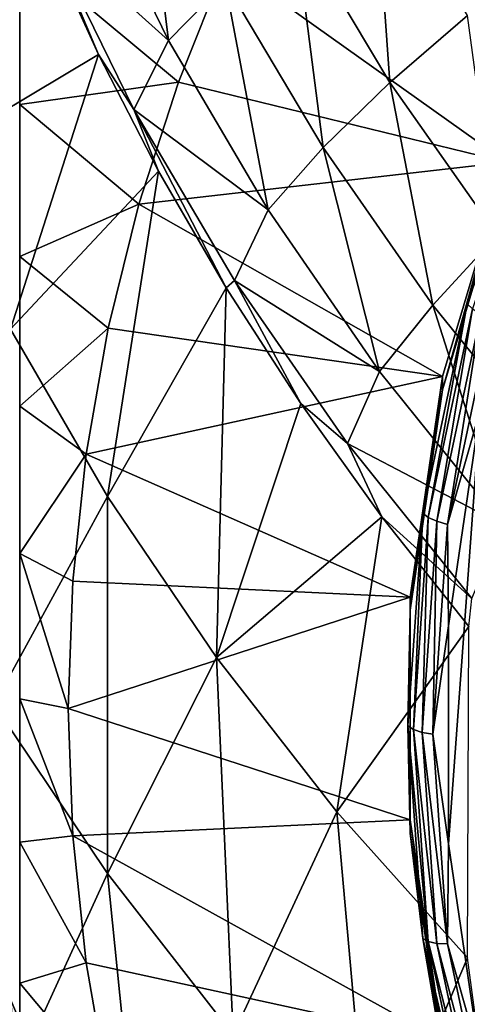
# Model space of a CAD drawing. Header units: metres. Extents: x -81 to 81, y -160 to 24.
# Tile 5 of 256: x -11 to -8.68, y -150.37 to -145.27. Entities that reach past the tile are written whole.
import ezdxf

# ---------------------------------------------------------------- set-up
doc = ezdxf.new("R2010")
doc.units = ezdxf.units.M
doc.layers.add('solid_501850_SW0001', color=7, linetype='CONTINUOUS')

msp = doc.modelspace()

# ---------------------------------------------------------------- linework, layer by layer
at = {"layer": 'solid_501850_SW0001'}
for points in [[(-11, -142.998276, 168.225082), (-11, -152.01149, 171.50563), (-11.486273, -144.240814, 168.677322)], [(-11, -142.998276, 168.225082), (-11, -153.098541, 168.518982), (-11, -152.01149, 171.50563)], [(-11, -152.396133, 168.078796), (-11, -153.098541, 168.518982), (-11, -142.998276, 168.225082)], [(-11, -145.708694, 165.492249), (-11, -142.998276, 168.225082), (-11, -144.906342, 165.352737)], [(-11, -146.496063, 165.658737), (-11, -142.998276, 168.225082), (-11, -145.708694, 165.492249)], [(-11, -147.271515, 165.854065), (-11, -142.998276, 168.225082), (-11, -146.496063, 165.658737)], [(-11, -148.035828, 166.079575), (-11, -142.998276, 168.225082), (-11, -147.271515, 165.854065)], [(-11, -148.789398, 166.336182), (-11, -142.998276, 168.225082), (-11, -148.035828, 166.079575)], [(-11, -149.531616, 166.623993), (-11, -142.998276, 168.225082), (-11, -148.789398, 166.336182)], [(-11, -151.691833, 167.669937), (-11, -152.396133, 168.078796), (-11, -142.998276, 168.225082)], [(-11, -150.981644, 167.291351), (-11, -151.691833, 167.669937), (-11, -142.998276, 168.225082)], [(-11, -150.26207, 166.942535), (-11, -150.981644, 167.291351), (-11, -142.998276, 168.225082)], [(-11, -149.531616, 166.623993), (-11, -150.26207, 166.942535), (-11, -142.998276, 168.225082)], [(-10.677182, -144.456573, 189.912781), (-10.229884, -145.376465, 190.267822), (-10.378169, -144.180313, 190.355942)], [(-10.229884, -145.376465, 190.267822), (-9.937436, -145.07579, 190.699341), (-10.378169, -144.180313, 190.355942)], [(-11.486273, -144.240814, 168.677322), (-11, -152.01149, 171.50563), (-11.814212, -145.528336, 169.14595)], [(-10.864891, -144.850891, 189.427689), (-11.096141, -144.262466, 189.22551), (-11.485128, -145.981079, 187.374039)], [(-10.864378, -144.804901, 189.45314), (-10.229884, -145.376465, 190.267822), (-10.677182, -144.456573, 189.912781)], [(-9.579796, -144.763535, 191.069107), (-9.083371, -145.593506, 191.387436), (-9.165058, -144.446762, 191.368774)], [(-9.083371, -145.593506, 191.387436), (-8.682031, -145.247467, 191.672592), (-9.165058, -144.446762, 191.368774)], [(-9.937436, -145.07579, 190.699341), (-9.430161, -145.931778, 191.030457), (-9.579796, -144.763535, 191.069107)], [(-9.430161, -145.931778, 191.030457), (-9.083371, -145.593506, 191.387436), (-9.579796, -144.763535, 191.069107)], [(-10.864378, -144.804901, 189.45314), (-10.864891, -144.850891, 189.427689), (-10.593789, -145.449799, 189.635071)], [(-10.864378, -144.804901, 189.45314), (-10.593789, -145.449799, 189.635071), (-10.410191, -145.734161, 189.813705)], [(-10.864378, -144.804901, 189.45314), (-10.410191, -145.734161, 189.813705), (-10.229884, -145.376465, 190.267822)], [(-10.593789, -145.449799, 189.635071), (-10.864891, -144.850891, 189.427689), (-11.485128, -145.981079, 187.374039)], [(-10.179538, -145.591797, 165.018753), (-11, -145.708694, 165.492249), (-11, -144.906342, 165.352737)], [(-9.931675, -144.972946, 164.793503), (-10.179538, -145.591797, 165.018753), (-11, -144.906342, 165.352737)], [(-8.480353, -146.006638, 165.169739), (-10.179538, -145.591797, 165.018753), (-9.931675, -144.972946, 164.793503)], [(-7.990956, -144.947876, 164.784378), (-8.480353, -146.006638, 165.169739), (-9.931675, -144.972946, 164.793503)], [(-10.229884, -145.376465, 190.267822), (-9.714553, -146.254639, 190.609711), (-9.937436, -145.07579, 190.699341)], [(-9.714553, -146.254639, 190.609711), (-9.430161, -145.931778, 191.030457), (-9.937436, -145.07579, 190.699341)], [(-9.083371, -145.593506, 191.387436), (-8.527552, -146.385864, 191.693512), (-8.682031, -145.247467, 191.672592)], [(-10.410191, -145.734161, 189.813705), (-9.714553, -146.254639, 190.609711), (-10.229884, -145.376465, 190.267822)], [(-10.593789, -145.449799, 189.635071), (-11.485128, -145.981079, 187.374039), (-11.049565, -146.872726, 187.704376)], [(-10.282425, -146.054535, 189.845581), (-10.593789, -145.449799, 189.635071), (-11.049565, -146.872726, 187.704376)], [(-10.410191, -145.734161, 189.813705), (-10.593789, -145.449799, 189.635071), (-10.282425, -146.054535, 189.845581)], [(-11.814212, -145.528336, 169.14595), (-11, -152.01149, 171.50563), (-11.979311, -146.843048, 169.624466)], [(-10.179538, -145.591797, 165.018753), (-10.383663, -146.224121, 165.248901), (-11, -145.708694, 165.492249)], [(-8.480353, -146.006638, 165.169739), (-10.383663, -146.224121, 165.248901), (-10.179538, -145.591797, 165.018753)], [(-9.430161, -145.931778, 191.030457), (-8.861955, -146.748245, 191.348541), (-9.083371, -145.593506, 191.387436)], [(-8.861955, -146.748245, 191.348541), (-8.527552, -146.385864, 191.693512), (-9.083371, -145.593506, 191.387436)], [(-8.305872, -145.695389, 164.777847), (-8.683877, -146.741791, 165.158707), (-8.480349, -146.075012, 164.981796)], [(-8.656402, -146.767807, 165.108795), (-8.683877, -146.741791, 165.158707), (-8.305872, -145.695389, 164.777847)], [(-10.383663, -146.224121, 165.248901), (-11, -146.496063, 165.658737), (-11, -145.708694, 165.492249)], [(-10.410191, -145.734161, 189.813705), (-10.282425, -146.054535, 189.845581), (-9.932308, -146.659134, 190.056458)], [(-10.410191, -145.734161, 189.813705), (-9.932308, -146.659134, 190.056458), (-9.888206, -146.620667, 190.160614)], [(-10.410191, -145.734161, 189.813705), (-9.888206, -146.620667, 190.160614), (-9.714553, -146.254639, 190.609711)], [(-9.714553, -146.254639, 190.609711), (-9.136934, -147.091675, 190.937927), (-9.430161, -145.931778, 191.030457)], [(-9.136934, -147.091675, 190.937927), (-8.861955, -146.748245, 191.348541), (-9.430161, -145.931778, 191.030457)], [(-8.480353, -146.006638, 165.169739), (-8.811751, -147.118073, 165.574265), (-10.383663, -146.224121, 165.248901)], [(-8.811757, -147.186493, 165.386337), (-8.811751, -147.118073, 165.574265), (-8.480353, -146.006638, 165.169739)], [(-8.811757, -147.186493, 165.386337), (-8.480353, -146.006638, 165.169739), (-8.480349, -146.075012, 164.981796)], [(-10.282425, -146.054535, 189.845581), (-11.049565, -146.872726, 187.704376), (-10.547121, -147.73941, 188.026917)], [(-9.932308, -146.659134, 190.056458), (-10.282425, -146.054535, 189.845581), (-10.547121, -147.73941, 188.026917)], [(-8.683877, -146.741791, 165.158707), (-8.811757, -147.186493, 165.386337), (-8.480349, -146.075012, 164.981796)], [(-10.383663, -146.224121, 165.248901), (-10.543444, -146.868042, 165.483261), (-11, -146.496063, 165.658737)], [(-8.811751, -147.118073, 165.574265), (-10.543444, -146.868042, 165.483261), (-10.383663, -146.224121, 165.248901)], [(-9.888206, -146.620667, 190.160614), (-9.136934, -147.091675, 190.937927), (-9.714553, -146.254639, 190.609711)], [(-8.861955, -146.748245, 191.348541), (-8.235403, -147.524063, 191.652802), (-8.527552, -146.385864, 191.693512)], [(-10.543444, -146.868042, 165.483261), (-11, -147.271515, 165.854065), (-11, -146.496063, 165.658737)], [(-9.888206, -146.620667, 190.160614), (-9.932308, -146.659134, 190.056458), (-9.545836, -147.257828, 190.264938)], [(-9.888206, -146.620667, 190.160614), (-9.545836, -147.257828, 190.264938), (-9.303946, -147.465393, 190.493546)], [(-9.888206, -146.620667, 190.160614), (-9.303946, -147.465393, 190.493546), (-9.136934, -147.091675, 190.937927)], [(-9.932308, -146.659134, 190.056458), (-10.547121, -147.73941, 188.026917), (-9.982138, -148.575378, 188.339325)], [(-9.545836, -147.257828, 190.264938), (-9.932308, -146.659134, 190.056458), (-9.982138, -148.575378, 188.339325)], [(-9.136934, -147.091675, 190.937927), (-8.499462, -147.886948, 191.251892), (-8.861955, -146.748245, 191.348541)], [(-8.683877, -146.741791, 165.158707), (-8.913299, -147.825623, 165.553192), (-8.811757, -147.186493, 165.386337)], [(-8.885098, -147.84819, 165.502014), (-8.913299, -147.825623, 165.553192), (-8.683877, -146.741791, 165.158707)], [(-8.656402, -146.767807, 165.108795), (-8.885098, -147.84819, 165.502014), (-8.683877, -146.741791, 165.158707)], [(-8.841166, -147.868774, 165.462402), (-8.885098, -147.84819, 165.502014), (-8.656402, -146.767807, 165.108795)], [(-8.499462, -147.886948, 191.251892), (-8.235403, -147.524063, 191.652802), (-8.861955, -146.748245, 191.348541)], [(-8.613601, -146.793716, 165.071106), (-8.841166, -147.868774, 165.462402), (-8.656402, -146.767807, 165.108795)], [(-8.785811, -147.88533, 165.438217), (-8.841166, -147.868774, 165.462402), (-8.613601, -146.793716, 165.071106)], [(-8.559671, -146.817001, 165.049377), (-8.785811, -147.88533, 165.438217), (-8.613601, -146.793716, 165.071106)], [(-8.559671, -146.817001, 165.049377), (-8.615798, -147.292496, 165.212082), (-8.785811, -147.88533, 165.438217)], [(-11.979311, -146.843048, 169.624466), (-11, -152.01149, 171.50563), (-11.979311, -148.166733, 170.106247)], [(-10.547121, -147.73941, 188.026917), (-11.049565, -146.872726, 187.704376), (-11.13506, -148.818939, 185.777832)], [(-10.543444, -146.868042, 165.483261), (-10.658031, -147.520203, 165.720627), (-11, -147.271515, 165.854065)], [(-8.811751, -147.118073, 165.574265), (-10.658031, -147.520203, 165.720627), (-10.543444, -146.868042, 165.483261)], [(-8.811751, -147.118073, 165.574265), (-8.979019, -148.261642, 165.990494), (-10.658031, -147.520203, 165.720627)], [(-9.303946, -147.465393, 190.493546), (-8.499462, -147.886948, 191.251892), (-9.136934, -147.091675, 190.937927)], [(-8.979019, -148.330032, 165.802551), (-8.979019, -148.261642, 165.990494), (-8.811751, -147.118073, 165.574265)], [(-8.979019, -148.330032, 165.802551), (-8.811751, -147.118073, 165.574265), (-8.811757, -147.186493, 165.386337)], [(-8.913299, -147.825623, 165.553192), (-8.979019, -148.330032, 165.802551), (-8.811757, -147.186493, 165.386337)], [(-10.658031, -147.520203, 165.720627), (-11, -148.035828, 166.079575), (-11, -147.271515, 165.854065)], [(-9.125523, -147.844635, 190.468613), (-9.545836, -147.257828, 190.264938), (-9.982138, -148.575378, 188.339325)], [(-9.303946, -147.465393, 190.493546), (-9.545836, -147.257828, 190.264938), (-9.125523, -147.844635, 190.468613)], [(-8.785811, -147.88533, 165.438217), (-8.615798, -147.292496, 165.212082), (-8.779468, -148.411041, 165.619202)], [(-8.779463, -149.540176, 166.030167), (-8.779468, -148.411041, 165.619202), (-8.615798, -147.292496, 165.212082)], [(-8.615785, -150.658707, 166.437286), (-8.779463, -149.540176, 166.030167), (-8.615798, -147.292496, 165.212082)], [(-9.303946, -147.465393, 190.493546), (-9.125523, -147.844635, 190.468613), (-8.659525, -148.268036, 190.812042)], [(-9.303946, -147.465393, 190.493546), (-8.659525, -148.268036, 190.812042), (-8.499462, -147.886948, 191.251892)], [(-10.658031, -147.520203, 165.720627), (-10.726985, -148.178146, 165.960098), (-11, -148.035828, 166.079575)], [(-8.979019, -148.261642, 165.990494), (-10.726985, -148.178146, 165.960098), (-10.658031, -147.520203, 165.720627)], [(-10.547121, -147.73941, 188.026917), (-11.13506, -148.818939, 185.777832), (-10.546448, -149.69458, 186.10173)], [(-9.982138, -148.575378, 188.339325), (-10.547121, -147.73941, 188.026917), (-10.546448, -149.69458, 186.10173)], [(-9.125523, -147.844635, 190.468613), (-9.982138, -148.575378, 188.339325), (-9.358962, -149.374863, 188.639221)], [(-8.674964, -148.41391, 190.665054), (-9.125523, -147.844635, 190.468613), (-9.358962, -149.374863, 188.639221)], [(-8.659525, -148.268036, 190.812042), (-9.125523, -147.844635, 190.468613), (-8.674964, -148.41391, 190.665054)], [(-8.913299, -147.825623, 165.553192), (-8.990211, -148.928314, 165.954544), (-8.979019, -148.330032, 165.802551)], [(-8.961766, -148.947403, 165.9021), (-8.990211, -148.928314, 165.954544), (-8.913299, -147.825623, 165.553192)], [(-8.885098, -147.84819, 165.502014), (-8.961766, -148.947403, 165.9021), (-8.913299, -147.825623, 165.553192)], [(-8.917456, -148.96254, 165.860504), (-8.961766, -148.947403, 165.9021), (-8.885098, -147.84819, 165.502014)], [(-8.841166, -147.868774, 165.462402), (-8.917456, -148.96254, 165.860504), (-8.885098, -147.84819, 165.502014)], [(-8.861624, -148.972244, 165.833817), (-8.917456, -148.96254, 165.860504), (-8.841166, -147.868774, 165.462402)], [(-8.785811, -147.88533, 165.438217), (-8.861624, -148.972244, 165.833817), (-8.841166, -147.868774, 165.462402)], [(-8.785811, -147.88533, 165.438217), (-8.779468, -148.411041, 165.619202), (-8.861624, -148.972244, 165.833817)], [(-10.75, -148.83876, 166.200546), (-11, -148.789398, 166.336182), (-11, -148.035828, 166.079575)], [(-10.726985, -148.178146, 165.960098), (-10.75, -148.83876, 166.200546), (-11, -148.035828, 166.079575)], [(-11.979311, -148.166733, 170.106247), (-11, -152.01149, 171.50563), (-11.814212, -149.481445, 170.584763)], [(-8.979019, -148.261642, 165.990494), (-10.75, -148.83876, 166.200546), (-10.726985, -148.178146, 165.960098)], [(-8.979019, -148.261642, 165.990494), (-8.979019, -149.415894, 166.410599), (-10.75, -148.83876, 166.200546)], [(-8.979019, -149.484314, 166.222672), (-8.979019, -149.415894, 166.410599), (-8.979019, -148.261642, 165.990494)], [(-8.979019, -149.484314, 166.222672), (-8.979019, -148.261642, 165.990494), (-8.979019, -148.330032, 165.802551)], [(-8.990211, -148.928314, 165.954544), (-8.979019, -149.484314, 166.222672), (-8.979019, -148.330032, 165.802551)], [(-8.674964, -148.41391, 190.665054), (-9.358962, -149.374863, 188.639221), (-8.681941, -150.132126, 188.924286)], [(-8.861624, -148.972244, 165.833817), (-8.779468, -148.411041, 165.619202), (-8.779463, -149.540176, 166.030167)], [(-9.982138, -148.575378, 188.339325), (-10.546448, -149.69458, 186.10173), (-9.895297, -150.529739, 186.411636)], [(-9.358962, -149.374863, 188.639221), (-9.982138, -148.575378, 188.339325), (-9.895297, -150.529739, 186.411636)], [(-10.726985, -149.49939, 166.440994), (-11, -148.789398, 166.336182), (-10.75, -148.83876, 166.200546)], [(-10.726985, -149.49939, 166.440994), (-11, -149.531616, 166.623993), (-11, -148.789398, 166.336182)], [(-10.546448, -149.69458, 186.10173), (-11.13506, -148.818939, 185.777832), (-11.024647, -150.741104, 183.810287)], [(-8.979019, -149.415894, 166.410599), (-10.726985, -149.49939, 166.440994), (-10.75, -148.83876, 166.200546)], [(-8.990211, -148.928314, 165.954544), (-8.913299, -150.031006, 166.355881), (-8.979019, -149.484314, 166.222672)], [(-8.885098, -150.0466, 166.30217), (-8.913299, -150.031006, 166.355881), (-8.990211, -148.928314, 165.954544)], [(-8.961766, -148.947403, 165.9021), (-8.885098, -150.0466, 166.30217), (-8.990211, -148.928314, 165.954544)], [(-8.841166, -150.056305, 166.258591), (-8.885098, -150.0466, 166.30217), (-8.961766, -148.947403, 165.9021)], [(-8.917456, -148.96254, 165.860504), (-8.841166, -150.056305, 166.258591), (-8.961766, -148.947403, 165.9021)], [(-8.785811, -150.059158, 166.229431), (-8.841166, -150.056305, 166.258591), (-8.917456, -148.96254, 165.860504)], [(-8.861624, -148.972244, 165.833817), (-8.785811, -150.059158, 166.229431), (-8.917456, -148.96254, 165.860504)], [(-8.861624, -148.972244, 165.833817), (-8.779463, -149.540176, 166.030167), (-8.785811, -150.059158, 166.229431)], [(-9.358962, -149.374863, 188.639221), (-9.895297, -150.529739, 186.411636), (-9.185984, -151.318573, 186.705231)], [(-8.681941, -150.132126, 188.924286), (-9.358962, -149.374863, 188.639221), (-9.185984, -151.318573, 186.705231)], [(-8.979019, -149.415894, 166.410599), (-8.811751, -150.559464, 166.826828), (-10.726985, -149.49939, 166.440994)], [(-8.811757, -150.627853, 166.638885), (-8.811751, -150.559464, 166.826828), (-8.979019, -149.415894, 166.410599)], [(-8.811757, -150.627853, 166.638885), (-8.979019, -149.415894, 166.410599), (-8.979019, -149.484314, 166.222672)], [(-11.412685, -149.484543, 175.268265), (-10.857915, -150.801239, 175.747513), (-13.579643, -150.210175, 175.532379)], [(-11.814212, -149.481445, 170.584763), (-11, -152.01149, 171.50563), (-11.486273, -150.768967, 171.053375)], [(-11.486273, -150.768967, 171.053375), (-11, -152.01149, 171.50563), (-11.412685, -149.484543, 175.268265)], [(-11, -152.01149, 171.50563), (-10.857915, -150.801239, 175.747513), (-11.412685, -149.484543, 175.268265)], [(-10.726985, -149.49939, 166.440994), (-10.658031, -150.157318, 166.680466), (-11, -149.531616, 166.623993)], [(-10.658031, -150.157318, 166.680466), (-11, -150.26207, 166.942535), (-11, -149.531616, 166.623993)], [(-8.811751, -150.559464, 166.826828), (-10.658031, -150.157318, 166.680466), (-10.726985, -149.49939, 166.440994)], [(-8.913299, -150.031006, 166.355881), (-8.811757, -150.627853, 166.638885), (-8.979019, -149.484314, 166.222672)], [(-8.785811, -150.059158, 166.229431), (-8.779463, -149.540176, 166.030167), (-8.615785, -150.658707, 166.437286)], [(-10.546448, -149.69458, 186.10173), (-11.024647, -150.741104, 183.810287), (-10.352859, -151.603897, 184.127838)], [(-9.895297, -150.529739, 186.411636), (-10.546448, -149.69458, 186.10173), (-10.352859, -151.603897, 184.127838)], [(-8.913299, -150.031006, 166.355881), (-8.683877, -151.114822, 166.750366), (-8.811757, -150.627853, 166.638885)], [(-8.656402, -151.126984, 166.695404), (-8.683877, -151.114822, 166.750366), (-8.913299, -150.031006, 166.355881)], [(-8.885098, -150.0466, 166.30217), (-8.656402, -151.126984, 166.695404), (-8.913299, -150.031006, 166.355881)], [(-8.613601, -151.131348, 166.649887), (-8.656402, -151.126984, 166.695404), (-8.885098, -150.0466, 166.30217)], [(-8.841166, -150.056305, 166.258591), (-8.613601, -151.131348, 166.649887), (-8.885098, -150.0466, 166.30217)], [(-8.559671, -151.127487, 166.618256), (-8.613601, -151.131348, 166.649887), (-8.841166, -150.056305, 166.258591)], [(-8.785811, -150.059158, 166.229431), (-8.559671, -151.127487, 166.618256), (-8.841166, -150.056305, 166.258591)], [(-8.785811, -150.059158, 166.229431), (-8.615785, -150.658707, 166.437286), (-8.559671, -151.127487, 166.618256)], [(-8.681941, -150.132126, 188.924286), (-9.185984, -151.318573, 186.705231), (-8.422945, -152.055252, 186.980194)], [(-10.658031, -150.157318, 166.680466), (-10.543445, -150.809479, 166.917831), (-11, -150.26207, 166.942535)], [(-8.811751, -150.559464, 166.826828), (-10.543445, -150.809479, 166.917831), (-10.658031, -150.157318, 166.680466)], [(-10.857915, -150.801239, 175.747513), (-13.288605, -150.963699, 175.806641), (-13.579643, -150.210175, 175.532379)], [(-10.543445, -150.809479, 166.917831), (-11, -150.981644, 167.291351), (-11, -150.26207, 166.942535)]]:
    msp.add_3dface(points, dxfattribs=at)

doc.saveas('drawing.dxf')
